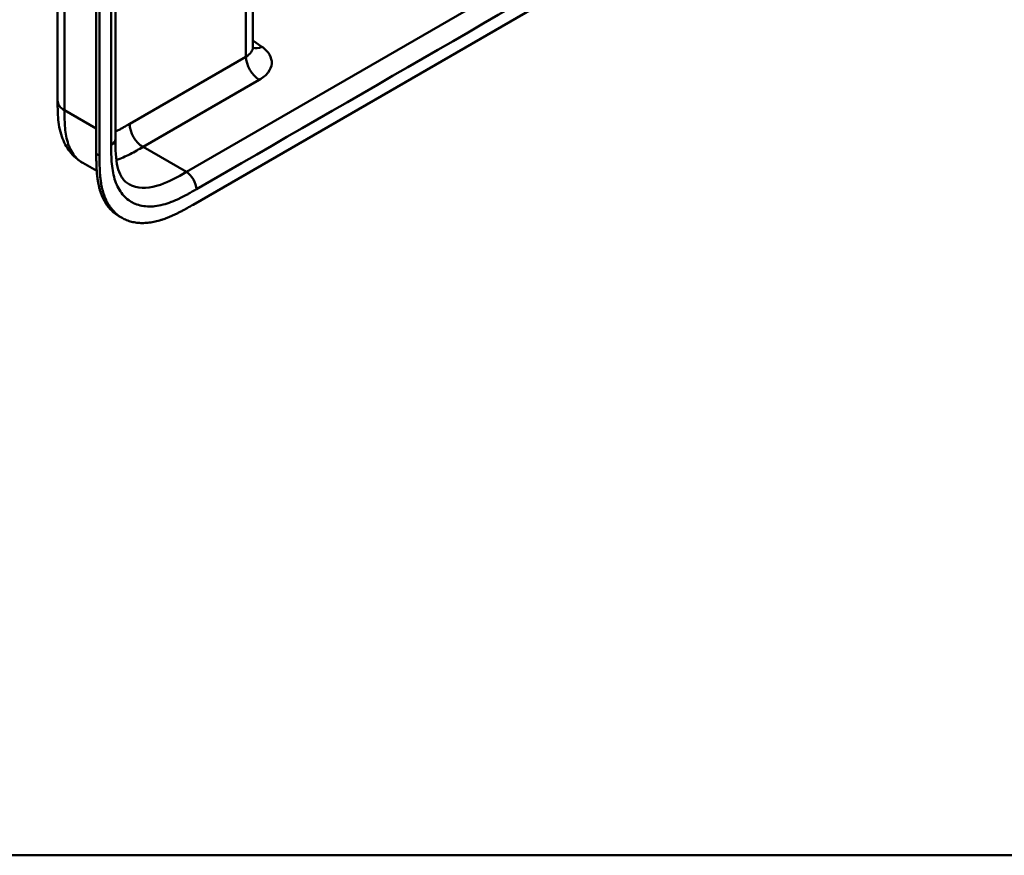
# Model space of a CAD drawing. Header units: millimetres. Extents: x 20 to 833, y 20 to 574.
# Tile 6 of 18: x 354 to 438, y 20 to 91. Entities that reach past the tile are written whole.
import ezdxf

# ---------------------------------------------------------------- set-up
doc = ezdxf.new("R2010")
doc.units = ezdxf.units.MM
doc.header["$LTSCALE"] = 2
for name, color, linetype, lineweight in [('Sichtbare Kanten(DIN)', 7, 'Continuous', 50), ('Sichtbare tangentiale Kanten(DIN)', 7, 'Continuous', 50), ('Skizziergeometrie(DIN)', 7, 'Continuous', 50)]:
    doc.layers.add(name, color=color, linetype=linetype, lineweight=lineweight)

# ---------------------------------------------------------------- blocks, each defined once
blk = doc.blocks.new('Ränder Standardrahmen')
at = {"layer": 'Skizziergeometrie(DIN)', "flags": 128}
blk.add_lwpolyline([(10, 10), (10, 287), (410, 287), (410, 10), (10, 10)], dxfattribs=at)

msp = doc.modelspace()

# ---------------------------------------------------------------- linework, layer by layer
at = {"layer": 'Sichtbare Kanten(DIN)'}
for p, q in [((360.913, 79.518), (360.913, 142.039)), ((362.529, 142.616), (362.529, 80.748)), ((361.188, 141.881), (361.188, 79.36)), ((374.197, 113.249), (374.197, 88.563)), ((369.118, 75.191), (413.944, 101.071)), ((357.632, 84.014), (357.632, 84.014)), ((362.529, 80.748), (362.529, 80.748)), ((360.948, 78.05), (359.766, 78.732)), ((363.096, 74.072), (362.822, 74.231))]:
    msp.add_line(p, q, dxfattribs=at)
for points, knots in [([(357.632, 84.014), (357.632, 94.9), (357.632, 105.787), (357.632, 126.409), (357.632, 136.146), (357.632, 145.882)], [0, 0, 0, 0, 10, 10, 18.94314, 18.94314, 18.94314, 18.94314]), ([(374.197, 88.563), (374.197, 88.49), (374.223, 88.427), (374.227, 88.421), (374.227, 88.421), (374.227, 88.421)], [0, 0, 0, 0, 0.2297393, 0.2297393, 0.2417181, 0.2417181, 0.2417181, 0.2417181]), ([(359.766, 78.732), (359.343, 78.977), (358.965, 79.309), (358.369, 80.075), (358.143, 80.512), (357.805, 81.495), (357.712, 82.055), (357.633, 83.084), (357.632, 83.558), (357.632, 84.014)], [0, 0, 0, 0, 0.43777, 0.43777, 0.869336, 0.869336, 1.36639, 1.36639, 1.78514, 1.78514, 1.78514, 1.78514]), ([(362.529, 80.748), (362.529, 79.885), (362.555, 79.045), (362.79, 78.099), (362.893, 77.836), (363.192, 77.301), (363.405, 77.092), (363.645, 76.954)], [0, 0, 0, 0, 0.793105, 0.793105, 1.173513, 1.173513, 1.750739, 1.750739, 1.750739, 1.750739]), ([(362.822, 74.231), (362.761, 74.266), (362.579, 74.38), (362.351, 74.557), (362.087, 74.813), (361.894, 75.042), (361.676, 75.36), (361.521, 75.638), (361.354, 76.013), (361.241, 76.334), (361.126, 76.759), (361.054, 77.115), (360.994, 77.53), (360.965, 77.814), (360.944, 78.102), (360.933, 78.295), (360.923, 78.539), (360.918, 78.735), (360.915, 78.98), (360.913, 79.225), (360.913, 79.42), (360.913, 79.518)], [-0.4787048, -0.4787048, -0.4787048, -0.4787048, -0.4583375, -0.4166713, -0.3958382, -0.354172, -0.3333389, -0.2916727, -0.2708396, -0.2291735, -0.2083404, -0.1666742, -0.1458411, -0.1145915, -0.1041749, -0.0833418, -0.0729253, -0.0520922, -0.0416756, -0.0208425, -0.0000095, -0.0000095, -0.0000095, -0.0000095]), ([(361.188, 79.36), (361.188, 79.262), (361.188, 79.067), (361.189, 78.821), (361.193, 78.576), (361.198, 78.381), (361.207, 78.137), (361.218, 77.943), (361.239, 77.656), (361.268, 77.372), (361.328, 76.956), (361.4, 76.6), (361.515, 76.176), (361.628, 75.855), (361.796, 75.48), (361.95, 75.202), (362.168, 74.884), (362.362, 74.654), (362.626, 74.399), (362.854, 74.22), (363.16, 74.03), (363.42, 73.904), (363.761, 73.78), (364.047, 73.707), (364.419, 73.65), (364.727, 73.631), (365.124, 73.64), (365.449, 73.673), (365.864, 73.746), (366.201, 73.83), (366.585, 73.949), (366.843, 74.042), (367.102, 74.146), (367.274, 74.219), (367.49, 74.317), (367.663, 74.399), (367.879, 74.506), (368.051, 74.594), (368.309, 74.732), (368.652, 74.922), (368.949, 75.093), (369.118, 75.191)], [0.0000095, 0.0000095, 0.0000095, 0.0000095, 0.0208425, 0.0416756, 0.0520922, 0.0729253, 0.0833418, 0.1041749, 0.1145915, 0.1458411, 0.1666742, 0.2083404, 0.2291735, 0.2708396, 0.2916727, 0.3333389, 0.354172, 0.3958382, 0.4166713, 0.4583375, 0.4791706, 0.5208368, 0.5416698, 0.583336, 0.6041691, 0.6458353, 0.6666684, 0.7083346, 0.7291677, 0.7708339, 0.7916669, 0.8229166, 0.8333331, 0.8541662, 0.8645828, 0.8854159, 0.8958324, 0.9166655, 0.927082, 0.9583317, 0.9999979, 0.9999979, 0.9999979, 0.9999979])]:
    msp.add_open_spline(points, degree=3, knots=knots, dxfattribs=at)
at = {"layer": 'Sichtbare tangentiale Kanten(DIN)'}
for p, q in [((373.612, 87.746), (373.612, 113.239)), ((409.543, 101.632), (368.552, 77.967)), ((374.955, 88.592), (374.197, 89.114)), ((363.744, 82.049), (373.612, 87.746)), ((364.875, 80.089), (374.743, 85.787)), ((358.218, 83.197), (360.913, 81.641)), ((361.188, 79.36), (360.913, 79.518)), ((368.552, 77.967), (364.875, 80.089))]:
    msp.add_line(p, q, dxfattribs=at)
for points, degree in [([(358.218, 145.065), (358.218, 114.131), (358.218, 83.197)], 2), ([(362.178, 142.126), (362.178, 121.503), (362.178, 100.88), (362.178, 80.258)], 3), ([(369.401, 76.497), (383.064, 84.385), (396.728, 92.274), (410.391, 100.163)], 3), ([(373.612, 87.746), (374, 87.971), (374.197, 88.266), (374.197, 88.563)], 3), ([(374.955, 88.592), (374.672, 88.455), (374.411, 88.431), (374.203, 88.503)], 3), ([(374.743, 85.787), (374.118, 86.147), (373.612, 87.025), (373.612, 87.746)], 3), ([(358.218, 83.197), (357.827, 83.423), (357.632, 83.718), (357.632, 84.014)], 3), ([(363.744, 82.049), (363.744, 81.327), (364.25, 80.45), (364.875, 80.089)], 3), ([(362.529, 80.748), (362.529, 80.57), (362.412, 80.393), (362.178, 80.258)], 3), ([(368.552, 77.967), (369.021, 77.696), (369.401, 77.038), (369.401, 76.497)], 3)]:
    msp.add_open_spline(points, degree=degree, dxfattribs=at)
for points, knots in [([(374.743, 85.787), (375.058, 85.968), (375.315, 86.185), (375.493, 86.419), (375.671, 86.652), (375.775, 86.91), (375.794, 87.166), (375.813, 87.421), (375.749, 87.683), (375.607, 87.925), (375.465, 88.166), (375.242, 88.395), (374.955, 88.592)], [0, 0, 0, 0, 0.25, 0.25, 0.25, 0.5, 0.5, 0.5, 0.75, 0.75, 0.75, 1, 1, 1, 1]), ([(358.218, 83.197), (358.218, 82.992), (358.218, 82.781), (358.221, 82.571), (358.225, 82.337), (358.233, 82.106), (358.249, 81.881), (358.266, 81.637), (358.292, 81.401), (358.329, 81.174), (358.367, 80.937), (358.417, 80.71), (358.484, 80.49), (358.55, 80.27), (358.632, 80.06), (358.729, 79.866), (358.827, 79.672), (358.941, 79.493), (359.07, 79.333), (359.198, 79.174), (359.341, 79.033), (359.498, 78.912), (359.584, 78.846), (359.673, 78.786), (359.766, 78.732)], [0, 0, 0, 0, 0.200333, 0.200333, 0.200333, 0.423418, 0.423418, 0.423418, 0.666166, 0.666166, 0.666166, 0.918702, 0.918702, 0.918702, 1.172126, 1.172126, 1.172126, 1.426817, 1.426817, 1.426817, 1.680705, 1.680705, 1.680705, 1.818494, 1.818494, 1.818494, 1.818494]), ([(362.529, 81.385), (362.587, 81.413), (362.646, 81.443), (362.706, 81.473), (362.708, 81.474), (362.71, 81.475), (362.712, 81.476), (362.799, 81.521), (362.882, 81.564), (362.967, 81.61), (363.055, 81.658), (363.142, 81.706), (363.229, 81.755), (363.401, 81.851), (363.573, 81.95), (363.744, 82.049)], [2.5295232, 2.5295232, 2.5295232, 2.5295232, 2.5912707, 2.5912707, 2.5912707, 2.5934316, 2.5934316, 2.5934316, 2.6826872, 2.6826872, 2.6826872, 2.7744645, 2.7744645, 2.7744645, 2.9560325, 2.9560325, 2.9560325, 2.9560325]), ([(362.178, 80.258), (362.178, 80.219), (362.178, 80.18), (362.178, 80.108), (362.178, 80.075), (362.178, 80.01), (362.178, 79.978), (362.179, 79.782), (362.18, 79.62), (362.184, 79.459)], [60.4984537, 60.4984537, 60.4984537, 60.4984537, 60.5342773, 60.5342773, 60.5642722, 60.5642722, 60.5942671, 60.5942671, 60.7442414, 60.7442414, 60.7442414, 60.7442414]), ([(362.184, 79.459), (362.192, 79.167), (362.205, 78.912), (362.229, 78.661), (362.229, 78.657), (362.229, 78.652), (362.23, 78.648), (362.254, 78.393), (362.289, 78.142), (362.336, 77.902), (362.337, 77.9), (362.337, 77.898), (362.338, 77.896), (362.386, 77.655), (362.447, 77.422), (362.522, 77.205), (362.522, 77.204), (362.522, 77.203), (362.523, 77.202), (362.673, 76.764), (362.884, 76.376), (363.142, 76.064), (363.3, 75.872), (363.481, 75.703), (363.68, 75.562)], [60.744241, 60.744241, 60.744241, 60.744241, 60.992687, 60.992687, 60.992687, 60.996983, 60.996983, 60.996983, 61.249514, 61.249514, 61.249514, 61.251636, 61.251636, 61.251636, 61.505377, 61.505377, 61.505377, 61.506519, 61.506519, 61.506519, 62.017834, 62.017834, 62.017834, 62.33301, 62.33301, 62.33301, 62.33301]), ([(362.61, 78.982), (362.799, 79.044), (362.991, 79.118), (363.381, 79.285), (363.579, 79.379), (363.966, 79.577), (364.155, 79.68), (364.522, 79.885), (364.699, 79.988), (364.875, 80.089)], [2.8046412, 2.8046412, 2.8046412, 2.8046412, 3.0086633, 3.0086633, 3.2132608, 3.2132608, 3.4049969, 3.4049969, 3.584828, 3.584828, 3.584828, 3.584828]), ([(368.552, 77.967), (367.808, 77.537), (367.061, 77.122), (366.347, 76.879), (365.479, 76.585), (364.652, 76.538), (363.978, 76.795), (363.862, 76.84), (363.752, 76.893), (363.646, 76.954)], [-3.587894, -3.587894, -3.587894, -3.587894, -2.826588, -2.826588, -2.826588, -1.899516, -1.899516, -1.899516, -1.740301, -1.740301, -1.740301, -1.740301]), ([(363.68, 75.562), (363.805, 75.473), (363.936, 75.396), (364.072, 75.331), (364.424, 75.161), (364.824, 75.064), (365.244, 75.044), (365.661, 75.023), (366.112, 75.077), (366.574, 75.196), (366.576, 75.196), (366.578, 75.197), (366.58, 75.197), (366.809, 75.257), (367.041, 75.332), (367.275, 75.421), (367.277, 75.422), (367.279, 75.423), (367.282, 75.424), (367.514, 75.513), (367.749, 75.615), (367.981, 75.726), (367.985, 75.728), (367.989, 75.73), (367.994, 75.732), (368.222, 75.842), (368.447, 75.96), (368.693, 76.095), (368.697, 76.097), (368.701, 76.099), (368.705, 76.101), (368.944, 76.233), (369.173, 76.365), (369.401, 76.497)], [62.33301, 62.33301, 62.33301, 62.33301, 62.530517, 62.530517, 62.530517, 63.043494, 63.043494, 63.043494, 63.552237, 63.552237, 63.552237, 63.554207, 63.554207, 63.554207, 63.806635, 63.806635, 63.806635, 63.809067, 63.809067, 63.809067, 64.060403, 64.060403, 64.060403, 64.06491, 64.06491, 64.06491, 64.312256, 64.312256, 64.312256, 64.316327, 64.316327, 64.316327, 64.558412, 64.558412, 64.558412, 64.558412])]:
    msp.add_open_spline(points, degree=3, knots=knots, dxfattribs=at)

# ---------------------------------------------------------------- block references
at = {"xscale": 2, "yscale": 2, "zscale": 2}
msp.add_blockref('Ränder Standardrahmen', (0, 0), dxfattribs=at)

doc.saveas('drawing.dxf')
